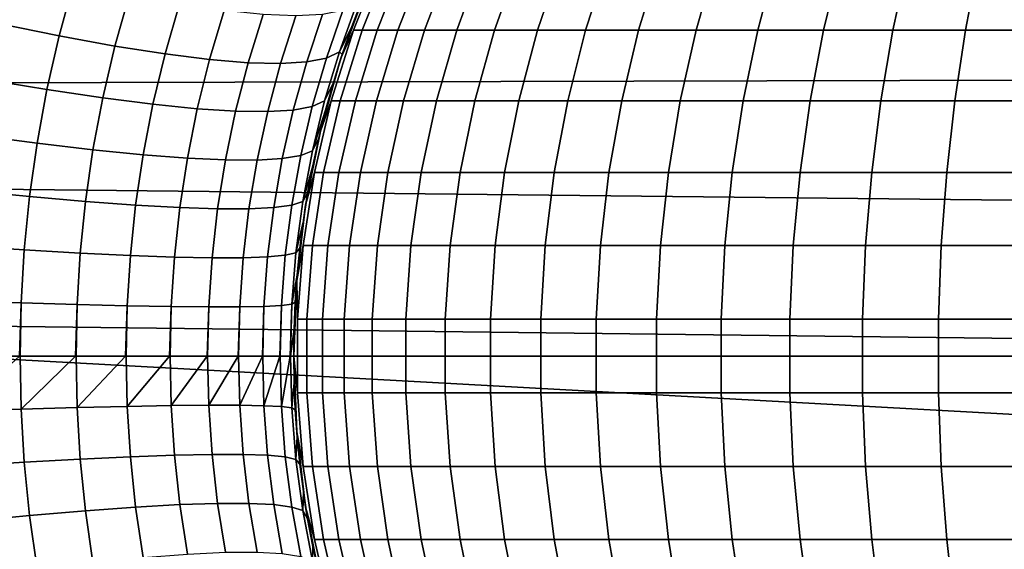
# Model space of a CAD drawing. Header units: metres. Extents: x -28 to 70, y -212 to 27.
# Tile 189 of 220: x 59.74 to 63.32, y -0.7 to 1.22. Entities that reach past the tile are written whole.
import ezdxf

# ---------------------------------------------------------------- set-up
doc = ezdxf.new("R2010")
doc.units = ezdxf.units.M
doc.layers.add('solid_10_261_012_XXX', color=7, linetype='CONTINUOUS')

msp = doc.modelspace()

# ---------------------------------------------------------------- linework, layer by layer
at = {"layer": 'solid_10_261_012_XXX'}
for points in [[(30.56473, 0.919839, 94.021164), (30.517344, 1.393523, 94.048607), (68.738998, 1.522894, 94.058067), (68.738998, 1.015809, 94.02581)], [(60.910301, 1.08156, 195.5), (60.955517, 1.183059, 195.800217), (61.0555, 1.43174, 195.793213), (61.005421, 1.339392, 195.5)], [(61.0555, 1.43174, 195.793213), (60.955517, 1.183059, 195.800217), (60.987892, 1.183059, 196.105331), (61.087116, 1.43174, 196.091202)], [(61.087116, 1.43174, 196.091202), (60.987892, 1.183059, 196.105331), (61.041973, 1.183059, 196.407364), (61.139935, 1.43174, 196.386185)], [(61.139935, 1.43174, 196.386185), (61.041973, 1.183059, 196.407364), (61.117481, 1.183059, 196.704758), (61.213684, 1.43174, 196.676636)], [(61.213684, 1.43174, 196.676636), (61.117481, 1.183059, 196.704758), (61.214035, 1.183059, 196.996002), (61.307983, 1.43174, 196.961075)], [(61.307983, 1.43174, 196.961075), (61.214035, 1.183059, 196.996002), (61.331142, 1.183059, 197.279602), (61.422356, 1.43174, 197.238068)], [(61.422356, 1.43174, 197.238068), (61.331142, 1.183059, 197.279602), (61.468201, 1.183059, 197.554123), (61.556217, 1.43174, 197.50618)], [(61.556217, 1.43174, 197.50618), (61.468201, 1.183059, 197.554123), (61.624512, 1.183059, 197.818146), (61.708878, 1.43174, 197.764038)], [(61.708878, 1.43174, 197.764038), (61.624512, 1.183059, 197.818146), (61.799282, 1.183059, 198.070343), (61.879566, 1.43174, 198.010345)], [(61.879566, 1.43174, 198.010345), (61.799282, 1.183059, 198.070343), (61.991611, 1.183059, 198.309418), (62.06741, 1.43174, 198.243835)], [(62.06741, 1.43174, 198.243835), (61.991611, 1.183059, 198.309418), (62.200523, 1.183059, 198.534134), (62.271446, 1.43174, 198.463318)], [(62.271446, 1.43174, 198.463318), (62.200523, 1.183059, 198.534134), (62.42495, 1.183059, 198.743378), (62.490635, 1.43174, 198.667664)], [(62.490635, 1.43174, 198.667664), (62.42495, 1.183059, 198.743378), (62.663746, 1.183059, 198.93605), (62.723854, 1.43174, 198.85585)], [(62.723854, 1.43174, 198.85585), (62.663746, 1.183059, 198.93605), (62.915688, 1.183059, 199.111176), (62.969917, 1.43174, 199.026886)], [(62.969917, 1.43174, 199.026886), (62.915688, 1.183059, 199.111176), (63.179497, 1.183059, 199.267868), (63.227566, 1.43174, 199.179916)], [(63.227566, 1.43174, 199.179916), (63.179497, 1.183059, 199.267868), (63.453819, 1.183059, 199.405319), (63.495487, 1.43174, 199.314163)], [(59.886093, 1.162882, 135.870804), (59.939884, 1.358489, 135.82373), (59.719929, 1.411991, 135.547302), (59.664822, 1.208057, 135.593948)], [(60.088535, 1.125852, 136.162857), (60.14156, 1.314339, 136.115326), (59.939884, 1.358489, 135.82373), (59.886093, 1.162882, 135.870804)], [(60.883041, 0.993749, 138.883224), (60.910301, 1.08156, 195.5), (61.005421, 1.339392, 195.5), (60.914722, 1.095068, 138.85817)], [(60.949886, 1.196548, 138.830566), (60.914722, 1.095068, 138.85817), (61.005421, 1.339392, 195.5)], [(60.988655, 1.298176, 138.800415), (60.949886, 1.196548, 138.830566), (61.005421, 1.339392, 195.5)], [(60.271114, 1.097157, 136.468628), (60.323929, 1.279769, 136.420593), (60.14156, 1.314339, 136.115326), (60.088535, 1.125852, 136.162857)], [(60.968018, 1.279863, 138.448517), (60.90498, 1.105168, 138.499756), (60.949886, 1.196548, 138.830566), (60.988655, 1.298176, 138.800415)], [(60.432903, 1.076943, 136.78653), (60.486061, 1.254953, 136.738007), (60.323929, 1.279769, 136.420593), (60.271114, 1.097157, 136.468628)], [(60.573074, 1.065314, 137.11496), (60.627129, 1.240019, 137.065918), (60.486061, 1.254953, 136.738007), (60.432903, 1.076943, 136.78653)], [(60.857288, 1.082307, 138.146408), (60.91729, 1.255016, 138.095734), (60.843292, 1.240051, 137.746521), (60.785809, 1.068003, 137.796646)], [(60.90498, 1.105168, 138.499756), (60.968018, 1.279863, 138.448517), (60.91729, 1.255016, 138.095734), (60.857288, 1.082307, 138.146408)], [(60.69091, 1.062329, 137.45224), (60.746407, 1.235043, 137.402664), (60.627129, 1.240019, 137.065918), (60.573074, 1.065314, 137.11496)], [(60.785809, 1.068003, 137.796646), (60.843292, 1.240051, 137.746521), (60.746407, 1.235043, 137.402664), (60.69091, 1.062329, 137.45224)], [(59.841602, 0.967739, 135.911514), (59.886093, 1.162882, 135.870804), (59.664822, 1.208057, 135.593948), (59.619358, 1.004871, 135.634232)], [(60.835705, 0.817059, 195.5), (60.874817, 0.927435, 195.805862), (60.955517, 1.183059, 195.800217), (60.910301, 1.08156, 195.5)], [(60.955517, 1.183059, 195.800217), (60.874817, 0.927435, 195.805862), (60.907803, 0.927435, 196.11673), (60.987892, 1.183059, 196.105331)], [(60.90498, 1.105168, 138.499756), (60.914722, 1.095068, 138.85817), (60.949886, 1.196548, 138.830566)], [(60.987892, 1.183059, 196.105331), (60.907803, 0.927435, 196.11673), (60.962902, 0.927435, 196.424454), (61.041973, 1.183059, 196.407364)], [(61.041973, 1.183059, 196.407364), (60.962902, 0.927435, 196.424454), (61.039833, 0.927435, 196.727448), (61.117481, 1.183059, 196.704758)], [(61.117481, 1.183059, 196.704758), (61.039833, 0.927435, 196.727448), (61.138206, 0.927435, 197.024185), (61.214035, 1.183059, 196.996002)], [(61.214035, 1.183059, 196.996002), (61.138206, 0.927435, 197.024185), (61.257519, 0.927435, 197.313126), (61.331142, 1.183059, 197.279602)], [(61.331142, 1.183059, 197.279602), (61.257519, 0.927435, 197.313126), (61.39716, 0.927435, 197.592819), (61.468201, 1.183059, 197.554123)], [(61.468201, 1.183059, 197.554123), (61.39716, 0.927435, 197.592819), (61.556416, 0.927435, 197.861832), (61.624512, 1.183059, 197.818146)], [(61.624512, 1.183059, 197.818146), (61.556416, 0.927435, 197.861832), (61.734478, 0.927435, 198.118774), (61.799282, 1.183059, 198.070343)], [(61.799282, 1.183059, 198.070343), (61.734478, 0.927435, 198.118774), (61.930431, 0.927435, 198.36235), (61.991611, 1.183059, 198.309418)], [(61.991611, 1.183059, 198.309418), (61.930431, 0.927435, 198.36235), (62.14328, 0.927435, 198.591309), (62.200523, 1.183059, 198.534134)], [(62.200523, 1.183059, 198.534134), (62.14328, 0.927435, 198.591309), (62.371933, 0.927435, 198.804474), (62.42495, 1.183059, 198.743378)], [(62.42495, 1.183059, 198.743378), (62.371933, 0.927435, 198.804474), (62.615227, 0.927435, 199.000778), (62.663746, 1.183059, 198.93605)], [(62.663746, 1.183059, 198.93605), (62.615227, 0.927435, 199.000778), (62.871918, 0.927435, 199.179199), (62.915688, 1.183059, 199.111176)], [(62.915688, 1.183059, 199.111176), (62.871918, 0.927435, 199.179199), (63.140694, 0.927435, 199.338852), (63.179497, 1.183059, 199.267868)], [(63.179497, 1.183059, 199.267868), (63.140694, 0.927435, 199.338852), (63.420185, 0.927435, 199.478882), (63.453819, 1.183059, 199.405319)], [(60.04454, 0.93749, 136.203995), (60.088535, 1.125852, 136.162857), (59.886093, 1.162882, 135.870804), (59.841602, 0.967739, 135.911514)], [(60.227135, 0.914277, 136.510223), (60.271114, 1.097157, 136.468628), (60.088535, 1.125852, 136.162857), (60.04454, 0.93749, 136.203995)], [(60.388454, 0.898219, 136.828598), (60.432903, 1.076943, 136.78653), (60.271114, 1.097157, 136.468628), (60.227135, 0.914277, 136.510223)], [(60.527676, 0.889398, 137.157532), (60.573074, 1.065314, 137.11496), (60.432903, 1.076943, 136.78653), (60.388454, 0.898219, 136.828598)], [(60.806225, 0.906624, 138.190506), (60.857288, 1.082307, 138.146408), (60.785809, 1.068003, 137.796646), (60.737099, 0.893611, 137.840225)], [(60.851124, 0.92683, 138.544388), (60.90498, 1.105168, 138.499756), (60.857288, 1.082307, 138.146408), (60.806225, 0.906624, 138.190506)], [(60.829762, 0.791889, 138.925903), (60.835705, 0.817059, 195.5), (60.910301, 1.08156, 195.5), (60.854748, 0.892664, 138.905777)], [(60.90498, 1.105168, 138.499756), (60.851124, 0.92683, 138.544388), (60.883041, 0.993749, 138.883224), (60.914722, 1.095068, 138.85817)], [(60.883041, 0.993749, 138.883224), (60.854748, 0.892664, 138.905777), (60.910301, 1.08156, 195.5)], [(60.644089, 0.88786, 137.4953), (60.69091, 1.062329, 137.45224), (60.573074, 1.065314, 137.11496), (60.527676, 0.889398, 137.157532)], [(60.737099, 0.893611, 137.840225), (60.785809, 1.068003, 137.796646), (60.69091, 1.062329, 137.45224), (60.644089, 0.88786, 137.4953)], [(30.56473, 0.919839, 94.021164), (68.738998, 1.015809, 94.02581), (68.738998, 0.508068, 94.006454)], [(59.805946, 0.773184, 135.945419), (59.841602, 0.967739, 135.911514), (59.619358, 1.004871, 135.634232), (59.583004, 0.802535, 135.66777)], [(60.009182, 0.749403, 136.238297), (60.04454, 0.93749, 136.203995), (59.841602, 0.967739, 135.911514), (59.805946, 0.773184, 135.945419)], [(60.806683, 0.745362, 138.581802), (60.854748, 0.892664, 138.905777), (60.883041, 0.993749, 138.883224), (60.851124, 0.92683, 138.544388)], [(60.191669, 0.731312, 136.544922), (60.227135, 0.914277, 136.510223), (60.04454, 0.93749, 136.203995), (60.009182, 0.749403, 136.238297)], [(30.56473, 0.919839, 94.021164), (68.738998, 0.508068, 94.006454), (68.738998, 0, 94), (30.592072, 0.455966, 94.005196)], [(60.352478, 0.719004, 136.863739), (60.388454, 0.898219, 136.828598), (60.227135, 0.914277, 136.510223), (60.191669, 0.731312, 136.544922)], [(60.490784, 0.712542, 137.1931), (60.527676, 0.889398, 137.157532), (60.388454, 0.898219, 136.828598), (60.352478, 0.719004, 136.863739)], [(60.76424, 0.728411, 138.227448), (60.806225, 0.906624, 138.190506), (60.737099, 0.893611, 137.840225), (60.697193, 0.717257, 137.876694)], [(60.806683, 0.745362, 138.581802), (60.851124, 0.92683, 138.544388), (60.806225, 0.906624, 138.190506), (60.76424, 0.728411, 138.227448)], [(60.782089, 0.547521, 195.5), (60.813877, 0.666369, 195.810135), (60.874817, 0.927435, 195.805862), (60.835705, 0.817059, 195.5)], [(60.874817, 0.927435, 195.805862), (60.813877, 0.666369, 195.810135), (60.847321, 0.666369, 196.125351), (60.907803, 0.927435, 196.11673)], [(60.907803, 0.927435, 196.11673), (60.847321, 0.666369, 196.125351), (60.903187, 0.666369, 196.437363), (60.962902, 0.927435, 196.424454)], [(60.962902, 0.927435, 196.424454), (60.903187, 0.666369, 196.437363), (60.981194, 0.666369, 196.744598), (61.039833, 0.927435, 196.727448)], [(61.039833, 0.927435, 196.727448), (60.981194, 0.666369, 196.744598), (61.080944, 0.666369, 197.045471), (61.138206, 0.927435, 197.024185)], [(61.138206, 0.927435, 197.024185), (61.080944, 0.666369, 197.045471), (61.20192, 0.666369, 197.338455), (61.257519, 0.927435, 197.313126)], [(61.257519, 0.927435, 197.313126), (61.20192, 0.666369, 197.338455), (61.34351, 0.666369, 197.62204), (61.39716, 0.927435, 197.592819)], [(61.39716, 0.927435, 197.592819), (61.34351, 0.666369, 197.62204), (61.504993, 0.666369, 197.894806), (61.556416, 0.927435, 197.861832)], [(61.556416, 0.927435, 197.861832), (61.504993, 0.666369, 197.894806), (61.685539, 0.666369, 198.155334), (61.734478, 0.927435, 198.118774)], [(61.734478, 0.927435, 198.118774), (61.685539, 0.666369, 198.155334), (61.884232, 0.666369, 198.402313), (61.930431, 0.927435, 198.36235)], [(61.930431, 0.927435, 198.36235), (61.884232, 0.666369, 198.402313), (62.100052, 0.666369, 198.634476), (62.14328, 0.927435, 198.591309)], [(62.14328, 0.927435, 198.591309), (62.100052, 0.666369, 198.634476), (62.331898, 0.666369, 198.850616), (62.371933, 0.927435, 198.804474)], [(62.371933, 0.927435, 198.804474), (62.331898, 0.666369, 198.850616), (62.57859, 0.666369, 199.049667), (62.615227, 0.927435, 199.000778)], [(62.615227, 0.927435, 199.000778), (62.57859, 0.666369, 199.049667), (62.838863, 0.666369, 199.230591), (62.871918, 0.927435, 199.179199)], [(62.871918, 0.927435, 199.179199), (62.838863, 0.666369, 199.230591), (63.111393, 0.666369, 199.392456), (63.140694, 0.927435, 199.338852)], [(63.140694, 0.927435, 199.338852), (63.111393, 0.666369, 199.392456), (63.394787, 0.666369, 199.534454), (63.420185, 0.927435, 199.478882)], [(60.605885, 0.711958, 137.531326), (60.644089, 0.88786, 137.4953), (60.527676, 0.889398, 137.157532), (60.490784, 0.712542, 137.1931)], [(60.697193, 0.717257, 137.876694), (60.737099, 0.893611, 137.840225), (60.644089, 0.88786, 137.4953), (60.605885, 0.711958, 137.531326)], [(60.806683, 0.745362, 138.581802), (60.829762, 0.791889, 138.925903), (60.854748, 0.892664, 138.905777)], [(59.778675, 0.579225, 135.972153), (59.805946, 0.773184, 135.945419), (59.583004, 0.802535, 135.66777), (59.555252, 0.601021, 135.694214)], [(60.771862, 0.561333, 138.611511), (60.80798, 0.691442, 138.943542), (60.829762, 0.791889, 138.925903), (60.806683, 0.745362, 138.581802)], [(60.773712, 0.491705, 138.971451), (60.782089, 0.547521, 195.5), (60.835705, 0.817059, 195.5), (60.789322, 0.591366, 138.958725)], [(60.80798, 0.691442, 138.943542), (60.789322, 0.591366, 138.958725), (60.835705, 0.817059, 195.5)], [(60.829762, 0.791889, 138.925903), (60.80798, 0.691442, 138.943542), (60.835705, 0.817059, 195.5)], [(59.982071, 0.561644, 136.265366), (60.009182, 0.749403, 136.238297), (59.805946, 0.773184, 135.945419), (59.778675, 0.579225, 135.972153)], [(60.164398, 0.548367, 136.572342), (60.191669, 0.731312, 136.544922), (60.009182, 0.749403, 136.238297), (59.982071, 0.561644, 136.265366)], [(60.324726, 0.539463, 136.89151), (60.352478, 0.719004, 136.863739), (60.191669, 0.731312, 136.544922), (60.164398, 0.548367, 136.572342)], [(60.462234, 0.534977, 137.221237), (60.490784, 0.712542, 137.1931), (60.352478, 0.719004, 136.863739), (60.324726, 0.539463, 136.89151)], [(60.666107, 0.539329, 137.905609), (60.697193, 0.717257, 137.876694), (60.605885, 0.711958, 137.531326), (60.576221, 0.534933, 137.559845)], [(60.73143, 0.548144, 138.25676), (60.76424, 0.728411, 138.227448), (60.697193, 0.717257, 137.876694), (60.666107, 0.539329, 137.905609)], [(60.771862, 0.561333, 138.611511), (60.806683, 0.745362, 138.581802), (60.76424, 0.728411, 138.227448), (60.73143, 0.548144, 138.25676)], [(60.576221, 0.534933, 137.559845), (60.605885, 0.711958, 137.531326), (60.490784, 0.712542, 137.1931), (60.462234, 0.534977, 137.221237)], [(60.771862, 0.561333, 138.611511), (60.789322, 0.591366, 138.958725), (60.80798, 0.691442, 138.943542)], [(60.74979, 0.274607, 195.5), (60.773048, 0.401392, 195.813004), (60.813877, 0.666369, 195.810135), (60.782089, 0.547521, 195.5)], [(60.813877, 0.666369, 195.810135), (60.773048, 0.401392, 195.813004), (60.806801, 0.401392, 196.131119), (60.847321, 0.666369, 196.125351)], [(60.847321, 0.666369, 196.125351), (60.806801, 0.401392, 196.131119), (60.863186, 0.401392, 196.446014), (60.903187, 0.666369, 196.437363)], [(60.903187, 0.666369, 196.437363), (60.863186, 0.401392, 196.446014), (60.94191, 0.401392, 196.756073), (60.981194, 0.666369, 196.744598)], [(60.981194, 0.666369, 196.744598), (60.94191, 0.401392, 196.756073), (61.04258, 0.401392, 197.059723), (61.080944, 0.666369, 197.045471)], [(61.080944, 0.666369, 197.045471), (61.04258, 0.401392, 197.059723), (61.164673, 0.401392, 197.355408), (61.20192, 0.666369, 197.338455)], [(61.20192, 0.666369, 197.338455), (61.164673, 0.401392, 197.355408), (61.307571, 0.401392, 197.641632), (61.34351, 0.666369, 197.62204)], [(61.34351, 0.666369, 197.62204), (61.307571, 0.401392, 197.641632), (61.470539, 0.401392, 197.916901), (61.504993, 0.666369, 197.894806)], [(61.504993, 0.666369, 197.894806), (61.470539, 0.401392, 197.916901), (61.652752, 0.401392, 198.17984), (61.685539, 0.666369, 198.155334)], [(61.685539, 0.666369, 198.155334), (61.652752, 0.401392, 198.17984), (61.853279, 0.401392, 198.429092), (61.884232, 0.666369, 198.402313)], [(61.884232, 0.666369, 198.402313), (61.853279, 0.401392, 198.429092), (62.071091, 0.401392, 198.663391), (62.100052, 0.666369, 198.634476)], [(62.100052, 0.666369, 198.634476), (62.071091, 0.401392, 198.663391), (62.305077, 0.401392, 198.881531), (62.331898, 0.666369, 198.850616)], [(62.331898, 0.666369, 198.850616), (62.305077, 0.401392, 198.881531), (62.554043, 0.401392, 199.082413), (62.57859, 0.666369, 199.049667)], [(62.57859, 0.666369, 199.049667), (62.554043, 0.401392, 199.082413), (62.816719, 0.401392, 199.264999), (62.838863, 0.666369, 199.230591)], [(62.838863, 0.666369, 199.230591), (62.816719, 0.401392, 199.264999), (63.091763, 0.401392, 199.428375), (63.111393, 0.666369, 199.392456)], [(63.111393, 0.666369, 199.392456), (63.091763, 0.401392, 199.428375), (63.377773, 0.401392, 199.571671), (63.394787, 0.666369, 199.534454)], [(59.759483, 0.385777, 135.991486), (59.778675, 0.579225, 135.972153), (59.555252, 0.601021, 135.694214), (59.535755, 0.4002, 135.713303)], [(59.962952, 0.374183, 136.284943), (59.982071, 0.561644, 136.265366), (59.778675, 0.579225, 135.972153), (59.759483, 0.385777, 135.991486)], [(60.746864, 0.37531, 138.633041), (60.773712, 0.491705, 138.971451), (60.789322, 0.591366, 138.958725), (60.771862, 0.561333, 138.611511)], [(60.145119, 0.365476, 136.592178), (60.164398, 0.548367, 136.572342), (59.982071, 0.561644, 136.265366), (59.962952, 0.374183, 136.284943)], [(60.305054, 0.359701, 136.911606), (60.324726, 0.539463, 136.89151), (60.164398, 0.548367, 136.572342), (60.145119, 0.365476, 136.592178)], [(60.441944, 0.356888, 137.241608), (60.462234, 0.534977, 137.221237), (60.324726, 0.539463, 136.89151), (60.305054, 0.359701, 136.911606)], [(60.643898, 0.360188, 137.926559), (60.666107, 0.539329, 137.905609), (60.576221, 0.534933, 137.559845), (60.55508, 0.357051, 137.580505)], [(60.707932, 0.366285, 138.278), (60.73143, 0.548144, 138.25676), (60.666107, 0.539329, 137.905609), (60.643898, 0.360188, 137.926559)], [(60.746864, 0.37531, 138.633041), (60.771862, 0.561333, 138.611511), (60.73143, 0.548144, 138.25676), (60.707932, 0.366285, 138.278)], [(60.744453, 0.195314, 138.995468), (60.74979, 0.274607, 195.5), (60.782089, 0.547521, 195.5), (60.751339, 0.293651, 138.989777)], [(60.761074, 0.392454, 138.981781), (60.751339, 0.293651, 138.989777), (60.782089, 0.547521, 195.5)], [(60.773712, 0.491705, 138.971451), (60.761074, 0.392454, 138.981781), (60.782089, 0.547521, 195.5)], [(60.55508, 0.357051, 137.580505), (60.576221, 0.534933, 137.559845), (60.462234, 0.534977, 137.221237), (60.441944, 0.356888, 137.241608)], [(60.746864, 0.37531, 138.633041), (60.761074, 0.392454, 138.981781), (60.773712, 0.491705, 138.971451)], [(30.592072, 0.455966, 94.005196), (68.738998, 0, 94), (59.5, 0, 94)], [(59.7481, 0.192734, 136.003174), (59.759483, 0.385777, 135.991486), (59.535755, 0.4002, 135.713303), (59.5242, 0.199911, 135.724854)], [(60.74979, 0.274607, 195.5), (60.752575, 0.13406, 195.814438), (60.773048, 0.401392, 195.813004)], [(60.773048, 0.401392, 195.813004), (60.752575, 0.13406, 195.814438), (60.78648, 0.13406, 196.134018), (60.806801, 0.401392, 196.131119)], [(60.806801, 0.401392, 196.131119), (60.78648, 0.13406, 196.134018), (60.843124, 0.13406, 196.450348), (60.863186, 0.401392, 196.446014)], [(60.863186, 0.401392, 196.446014), (60.843124, 0.13406, 196.450348), (60.922211, 0.13406, 196.761841), (60.94191, 0.401392, 196.756073)], [(60.94191, 0.401392, 196.756073), (60.922211, 0.13406, 196.761841), (61.023338, 0.13406, 197.066879), (61.04258, 0.401392, 197.059723)], [(61.04258, 0.401392, 197.059723), (61.023338, 0.13406, 197.066879), (61.145992, 0.13406, 197.363922), (61.164673, 0.401392, 197.355408)], [(61.164673, 0.401392, 197.355408), (61.145992, 0.13406, 197.363922), (61.289547, 0.13406, 197.651443), (61.307571, 0.401392, 197.641632)], [(61.307571, 0.401392, 197.641632), (61.289547, 0.13406, 197.651443), (61.453266, 0.13406, 197.927979), (61.470539, 0.401392, 197.916901)], [(61.470539, 0.401392, 197.916901), (61.453266, 0.13406, 197.927979), (61.636314, 0.13406, 198.192123), (61.652752, 0.401392, 198.17984)], [(61.652752, 0.401392, 198.17984), (61.636314, 0.13406, 198.192123), (61.837757, 0.13406, 198.44252), (61.853279, 0.401392, 198.429092)], [(61.853279, 0.401392, 198.429092), (61.837757, 0.13406, 198.44252), (62.056564, 0.13406, 198.677887), (62.071091, 0.401392, 198.663391)], [(62.071091, 0.401392, 198.663391), (62.056564, 0.13406, 198.677887), (62.291626, 0.13406, 198.897034), (62.305077, 0.401392, 198.881531)], [(62.305077, 0.401392, 198.881531), (62.291626, 0.13406, 198.897034), (62.541733, 0.13406, 199.098846), (62.554043, 0.401392, 199.082413)], [(62.554043, 0.401392, 199.082413), (62.541733, 0.13406, 199.098846), (62.805614, 0.13406, 199.282257), (62.816719, 0.401392, 199.264999)], [(62.816719, 0.401392, 199.264999), (62.805614, 0.13406, 199.282257), (63.081921, 0.13406, 199.446381), (63.091763, 0.401392, 199.428375)], [(63.091763, 0.401392, 199.428375), (63.081921, 0.13406, 199.446381), (63.36924, 0.13406, 199.590347), (63.377773, 0.401392, 199.571671)], [(59.951595, 0.186976, 136.296783), (59.962952, 0.374183, 136.284943), (59.759483, 0.385777, 135.991486), (59.7481, 0.192734, 136.003174)], [(60.133648, 0.182668, 136.604172), (60.145119, 0.365476, 136.592178), (59.962952, 0.374183, 136.284943), (59.951595, 0.186976, 136.296783)], [(60.293327, 0.17983, 136.923767), (60.305054, 0.359701, 136.911606), (60.145119, 0.365476, 136.592178), (60.133648, 0.182668, 136.604172)], [(60.429821, 0.178477, 137.253937), (60.441944, 0.356888, 137.241608), (60.305054, 0.359701, 136.911606), (60.293327, 0.17983, 136.923767)], [(60.630577, 0.180248, 137.939224), (60.643898, 0.360188, 137.926559), (60.55508, 0.357051, 137.580505), (60.542427, 0.178617, 137.593002)], [(60.693813, 0.183363, 138.290848), (60.707932, 0.366285, 138.278), (60.643898, 0.360188, 137.926559), (60.630577, 0.180248, 137.939224)], [(60.731819, 0.187945, 138.646072), (60.746864, 0.37531, 138.633041), (60.707932, 0.366285, 138.278), (60.693813, 0.183363, 138.290848)], [(60.731819, 0.187945, 138.646072), (60.751339, 0.293651, 138.989777), (60.761074, 0.392454, 138.981781), (60.746864, 0.37531, 138.633041)], [(60.542427, 0.178617, 137.593002), (60.55508, 0.357051, 137.580505), (60.441944, 0.356888, 137.241608), (60.429821, 0.178477, 137.253937)], [(60.731819, 0.187945, 138.646072), (60.744453, 0.195314, 138.995468), (60.751339, 0.293651, 138.989777)], [(60.74979, 0.274607, 195.5), (60.738998, 0, 195.5), (60.752575, -0.13406, 195.814438), (60.752575, 0.13406, 195.814438)], [(60.740356, -0.097403, 138.998871), (60.738998, 0, 195.5), (60.74979, 0.274607, 195.5), (60.738998, 0, 139)], [(60.740356, 0.097409, 138.998871), (60.738998, 0, 139), (60.74979, 0.274607, 195.5)], [(60.744453, 0.195314, 138.995468), (60.740356, 0.097409, 138.998871), (60.74979, 0.274607, 195.5)], [(59.5242, 0.199911, 135.724854), (59.52034, -0.000001, 135.728683), (59.741718, 0, 136.003616), (59.7481, 0.192734, 136.003174)], [(59.7481, 0.192734, 136.003174), (59.741718, 0, 136.003616), (59.744293, 0, 136.007065)], [(59.7481, 0.192734, 136.003174), (59.744293, 0, 136.007065), (59.945278, 0, 136.296799), (59.951595, 0.186976, 136.296783)], [(59.951595, 0.186976, 136.296783), (59.945278, 0, 136.296799), (59.947796, 0, 136.30072)], [(59.951595, 0.186976, 136.296783), (59.947796, 0, 136.30072), (60.127407, 0, 136.60376), (60.133648, 0.182668, 136.604172)], [(60.133648, 0.182668, 136.604172), (60.127407, 0, 136.60376), (60.12981, 0, 136.60817)], [(60.133648, 0.182668, 136.604172), (60.12981, 0, 136.60817), (60.28717, 0, 136.922928), (60.293327, 0.17983, 136.923767)], [(60.293327, 0.17983, 136.923767), (60.28717, 0, 136.922928), (60.289402, 0, 136.927826)], [(60.293327, 0.17983, 136.923767), (60.289402, 0, 136.927826), (60.423759, 0, 137.252686), (60.429821, 0.178477, 137.253937)], [(60.542427, 0.178617, 137.593002), (60.538189, 0, 137.597198), (60.624744, 0, 137.93718), (60.630577, 0.180248, 137.939224)], [(60.630577, 0.180248, 137.939224), (60.624744, 0, 137.93718), (60.626114, 0, 137.943481)], [(60.630577, 0.180248, 137.939224), (60.626114, 0, 137.943481), (60.688118, 0, 138.288422), (60.693813, 0.183363, 138.290848)], [(60.693813, 0.183363, 138.290848), (60.688118, 0, 138.288422), (60.689083, 0, 138.295166)], [(60.693813, 0.183363, 138.290848), (60.689083, 0, 138.295166), (60.726269, 0, 138.643311), (60.731819, 0.187945, 138.646072)], [(60.731819, 0.187945, 138.646072), (60.726269, 0, 138.643311), (60.726776, 0, 138.650467)], [(60.726776, 0, 138.650467), (60.740356, 0.097409, 138.998871), (60.744453, 0.195314, 138.995468), (60.731819, 0.187945, 138.646072)], [(60.429821, 0.178477, 137.253937), (60.423759, 0, 137.252686), (60.425762, 0, 137.258057)], [(60.429821, 0.178477, 137.253937), (60.425762, 0, 137.258057), (60.536476, 0, 137.591339), (60.542427, 0.178617, 137.593002)], [(60.542427, 0.178617, 137.593002), (60.536476, 0, 137.591339), (60.538189, 0, 137.597198)], [(60.752575, 0.13406, 195.814438), (60.752575, -0.13406, 195.814438), (60.78648, -0.13406, 196.134018), (60.78648, 0.13406, 196.134018)], [(60.78648, 0.13406, 196.134018), (60.78648, -0.13406, 196.134018), (60.843124, -0.13406, 196.450348), (60.843124, 0.13406, 196.450348)], [(60.843124, 0.13406, 196.450348), (60.843124, -0.13406, 196.450348), (60.922211, -0.13406, 196.761841), (60.922211, 0.13406, 196.761841)], [(60.922211, 0.13406, 196.761841), (60.922211, -0.13406, 196.761841), (61.023338, -0.13406, 197.066879), (61.023338, 0.13406, 197.066879)], [(61.023338, 0.13406, 197.066879), (61.023338, -0.13406, 197.066879), (61.145992, -0.13406, 197.363922), (61.145992, 0.13406, 197.363922)], [(61.145992, 0.13406, 197.363922), (61.145992, -0.13406, 197.363922), (61.289547, -0.13406, 197.651443), (61.289547, 0.13406, 197.651443)], [(61.289547, 0.13406, 197.651443), (61.289547, -0.13406, 197.651443), (61.453266, -0.13406, 197.927979), (61.453266, 0.13406, 197.927979)], [(61.453266, 0.13406, 197.927979), (61.453266, -0.13406, 197.927979), (61.636314, -0.13406, 198.192123), (61.636314, 0.13406, 198.192123)], [(61.636314, 0.13406, 198.192123), (61.636314, -0.13406, 198.192123), (61.837757, -0.13406, 198.44252), (61.837757, 0.13406, 198.44252)], [(61.837757, 0.13406, 198.44252), (61.837757, -0.13406, 198.44252), (62.056564, -0.13406, 198.677887), (62.056564, 0.13406, 198.677887)], [(62.056564, 0.13406, 198.677887), (62.056564, -0.13406, 198.677887), (62.291626, -0.13406, 198.897034), (62.291626, 0.13406, 198.897034)], [(62.291626, 0.13406, 198.897034), (62.291626, -0.13406, 198.897034), (62.541733, -0.13406, 199.098846), (62.541733, 0.13406, 199.098846)], [(62.541733, 0.13406, 199.098846), (62.541733, -0.13406, 199.098846), (62.805614, -0.13406, 199.282257), (62.805614, 0.13406, 199.282257)], [(62.805614, 0.13406, 199.282257), (62.805614, -0.13406, 199.282257), (63.081921, -0.13406, 199.446381), (63.081921, 0.13406, 199.446381)], [(63.081921, 0.13406, 199.446381), (63.081921, -0.13406, 199.446381), (63.36924, -0.13406, 199.590347), (63.36924, 0.13406, 199.590347)], [(60.726776, 0, 138.650467), (60.738998, 0, 139), (60.740356, 0.097409, 138.998871)], [(59.5, 0, 94), (68.738998, -0.508068, 94.006454), (68.738998, -1.015809, 94.02581), (59.5, -1.012986, 94.025673)], [(59.5, 0, 94), (68.738998, 0, 94), (68.738998, -0.508068, 94.006454)], [(60.726776, 0, 138.650467), (60.731819, -0.187941, 138.646072), (60.740356, -0.097403, 138.998871), (60.738998, 0, 139)], [(60.738998, 0, 195.5), (60.74979, -0.274607, 195.5), (60.773048, -0.401392, 195.813004), (60.752575, -0.13406, 195.814438)], [(60.740356, -0.097403, 138.998871), (60.744453, -0.195307, 138.995468), (60.74979, -0.274607, 195.5), (60.738998, 0, 195.5)], [(59.748096, -0.192731, 136.003174), (59.744293, 0, 136.007065), (59.741718, 0, 136.003616), (59.5242, -0.199907, 135.724854)], [(59.945278, 0, 136.296799), (59.744293, 0, 136.007065), (59.748096, -0.192731, 136.003174)], [(59.951591, -0.186973, 136.296783), (59.947796, 0, 136.30072), (59.945278, 0, 136.296799), (59.748096, -0.192731, 136.003174)], [(60.127407, 0, 136.60376), (59.947796, 0, 136.30072), (59.951591, -0.186973, 136.296783)], [(60.133644, -0.182664, 136.604172), (60.12981, 0, 136.60817), (60.127407, 0, 136.60376), (59.951591, -0.186973, 136.296783)], [(60.28717, 0, 136.922928), (60.12981, 0, 136.60817), (60.133644, -0.182664, 136.604172)], [(60.293324, -0.179827, 136.923767), (60.289402, 0, 136.927826), (60.28717, 0, 136.922928), (60.133644, -0.182664, 136.604172)], [(60.423759, 0, 137.252686), (60.289402, 0, 136.927826), (60.293324, -0.179827, 136.923767)], [(60.429817, -0.178474, 137.253937), (60.425762, 0, 137.258057), (60.423759, 0, 137.252686), (60.293324, -0.179827, 136.923767)], [(60.536476, 0, 137.591339), (60.425762, 0, 137.258057), (60.429817, -0.178474, 137.253937)], [(60.542427, -0.178614, 137.593002), (60.538189, 0, 137.597198), (60.536476, 0, 137.591339), (60.429817, -0.178474, 137.253937)], [(60.624744, 0, 137.93718), (60.538189, 0, 137.597198), (60.542427, -0.178614, 137.593002)], [(60.630573, -0.180245, 137.939224), (60.626114, 0, 137.943481), (60.624744, 0, 137.93718), (60.542427, -0.178614, 137.593002)], [(60.688118, 0, 138.288422), (60.626114, 0, 137.943481), (60.630573, -0.180245, 137.939224)], [(60.693813, -0.183359, 138.290848), (60.689083, 0, 138.295166), (60.688118, 0, 138.288422), (60.630573, -0.180245, 137.939224)], [(60.726269, 0, 138.643311), (60.689083, 0, 138.295166), (60.693813, -0.183359, 138.290848)], [(60.731819, -0.187941, 138.646072), (60.726776, 0, 138.650467), (60.726269, 0, 138.643311), (60.693813, -0.183359, 138.290848)], [(60.731819, -0.187941, 138.646072), (60.744453, -0.195307, 138.995468), (60.740356, -0.097403, 138.998871)], [(60.752575, -0.13406, 195.814438), (60.773048, -0.401392, 195.813004), (60.806801, -0.401392, 196.131119), (60.78648, -0.13406, 196.134018)], [(60.78648, -0.13406, 196.134018), (60.806801, -0.401392, 196.131119), (60.863186, -0.401392, 196.446014), (60.843124, -0.13406, 196.450348)], [(60.843124, -0.13406, 196.450348), (60.863186, -0.401392, 196.446014), (60.94191, -0.401392, 196.756073), (60.922211, -0.13406, 196.761841)], [(60.922211, -0.13406, 196.761841), (60.94191, -0.401392, 196.756073), (61.04258, -0.401392, 197.059723), (61.023338, -0.13406, 197.066879)], [(61.023338, -0.13406, 197.066879), (61.04258, -0.401392, 197.059723), (61.164673, -0.401392, 197.355408), (61.145992, -0.13406, 197.363922)], [(61.145992, -0.13406, 197.363922), (61.164673, -0.401392, 197.355408), (61.307571, -0.401392, 197.641632), (61.289547, -0.13406, 197.651443)], [(61.289547, -0.13406, 197.651443), (61.307571, -0.401392, 197.641632), (61.470539, -0.401392, 197.916901), (61.453266, -0.13406, 197.927979)], [(61.453266, -0.13406, 197.927979), (61.470539, -0.401392, 197.916901), (61.652752, -0.401392, 198.17984), (61.636314, -0.13406, 198.192123)], [(61.636314, -0.13406, 198.192123), (61.652752, -0.401392, 198.17984), (61.853279, -0.401392, 198.429092), (61.837757, -0.13406, 198.44252)], [(61.837757, -0.13406, 198.44252), (61.853279, -0.401392, 198.429092), (62.071091, -0.401392, 198.663391), (62.056564, -0.13406, 198.677887)], [(62.056564, -0.13406, 198.677887), (62.071091, -0.401392, 198.663391), (62.305077, -0.401392, 198.881531), (62.291626, -0.13406, 198.897034)], [(62.291626, -0.13406, 198.897034), (62.305077, -0.401392, 198.881531), (62.554043, -0.401392, 199.082413), (62.541733, -0.13406, 199.098846)], [(62.541733, -0.13406, 199.098846), (62.554043, -0.401392, 199.082413), (62.816719, -0.401392, 199.264999), (62.805614, -0.13406, 199.282257)], [(62.805614, -0.13406, 199.282257), (62.816719, -0.401392, 199.264999), (63.091763, -0.401392, 199.428375), (63.081921, -0.13406, 199.446381)], [(63.081921, -0.13406, 199.446381), (63.091763, -0.401392, 199.428375), (63.377773, -0.401392, 199.571671), (63.36924, -0.13406, 199.590347)], [(60.44194, -0.356882, 137.241608), (60.429817, -0.178474, 137.253937), (60.293324, -0.179827, 136.923767), (60.305054, -0.359695, 136.911606)], [(60.55508, -0.357045, 137.580505), (60.542427, -0.178614, 137.593002), (60.429817, -0.178474, 137.253937), (60.44194, -0.356882, 137.241608)], [(60.643894, -0.360182, 137.926559), (60.630573, -0.180245, 137.939224), (60.542427, -0.178614, 137.593002), (60.55508, -0.357045, 137.580505)], [(59.759483, -0.385771, 135.991486), (59.748096, -0.192731, 136.003174), (59.5242, -0.199907, 135.724854), (59.535755, -0.400194, 135.713303)], [(59.962952, -0.374177, 136.284943), (59.951591, -0.186973, 136.296783), (59.748096, -0.192731, 136.003174), (59.759483, -0.385771, 135.991486)], [(60.145119, -0.36547, 136.592178), (60.133644, -0.182664, 136.604172), (59.951591, -0.186973, 136.296783), (59.962952, -0.374177, 136.284943)], [(60.305054, -0.359695, 136.911606), (60.293324, -0.179827, 136.923767), (60.133644, -0.182664, 136.604172), (60.145119, -0.36547, 136.592178)], [(60.707932, -0.366279, 138.278), (60.693813, -0.183359, 138.290848), (60.630573, -0.180245, 137.939224), (60.643894, -0.360182, 137.926559)], [(60.746861, -0.375303, 138.633041), (60.731819, -0.187941, 138.646072), (60.693813, -0.183359, 138.290848), (60.707932, -0.366279, 138.278)], [(60.731819, -0.187941, 138.646072), (60.746861, -0.375303, 138.633041), (60.751339, -0.29365, 138.989777), (60.744453, -0.195307, 138.995468)], [(60.744453, -0.195307, 138.995468), (60.751339, -0.29365, 138.989777), (60.74979, -0.274607, 195.5)], [(60.74979, -0.274607, 195.5), (60.782089, -0.547521, 195.5), (60.813877, -0.666369, 195.810135), (60.773048, -0.401392, 195.813004)], [(60.761074, -0.392463, 138.981796), (60.773712, -0.491725, 138.971451), (60.782089, -0.547521, 195.5), (60.74979, -0.274607, 195.5)], [(60.751339, -0.29365, 138.989777), (60.761074, -0.392463, 138.981796), (60.74979, -0.274607, 195.5)], [(60.746861, -0.375303, 138.633041), (60.761074, -0.392463, 138.981796), (60.751339, -0.29365, 138.989777)], [(60.462231, -0.53497, 137.221237), (60.44194, -0.356882, 137.241608), (60.305054, -0.359695, 136.911606), (60.324726, -0.539456, 136.89151)], [(60.576221, -0.534925, 137.559845), (60.55508, -0.357045, 137.580505), (60.44194, -0.356882, 137.241608), (60.462231, -0.53497, 137.221237)], [(60.666107, -0.539321, 137.905609), (60.643894, -0.360182, 137.926559), (60.55508, -0.357045, 137.580505), (60.576221, -0.534925, 137.559845)], [(59.778679, -0.579217, 135.972168), (59.759483, -0.385771, 135.991486), (59.535755, -0.400194, 135.713303), (59.555252, -0.601013, 135.694214)], [(59.982071, -0.561636, 136.265381), (59.962952, -0.374177, 136.284943), (59.759483, -0.385771, 135.991486), (59.778679, -0.579217, 135.972168)], [(60.164398, -0.54836, 136.572342), (60.145119, -0.36547, 136.592178), (59.962952, -0.374177, 136.284943), (59.982071, -0.561636, 136.265381)], [(60.324726, -0.539456, 136.89151), (60.305054, -0.359695, 136.911606), (60.145119, -0.36547, 136.592178), (60.164398, -0.54836, 136.572342)], [(60.73143, -0.548136, 138.25676), (60.707932, -0.366279, 138.278), (60.643894, -0.360182, 137.926559), (60.666107, -0.539321, 137.905609)], [(60.771858, -0.561325, 138.611511), (60.746861, -0.375303, 138.633041), (60.707932, -0.366279, 138.278), (60.73143, -0.548136, 138.25676)], [(60.746861, -0.375303, 138.633041), (60.771858, -0.561325, 138.611511), (60.773712, -0.491725, 138.971451), (60.761074, -0.392463, 138.981796)], [(60.773048, -0.401392, 195.813004), (60.813877, -0.666369, 195.810135), (60.847321, -0.666369, 196.125351), (60.806801, -0.401392, 196.131119)], [(60.806801, -0.401392, 196.131119), (60.847321, -0.666369, 196.125351), (60.903187, -0.666369, 196.437363), (60.863186, -0.401392, 196.446014)], [(60.863186, -0.401392, 196.446014), (60.903187, -0.666369, 196.437363), (60.981194, -0.666369, 196.744598), (60.94191, -0.401392, 196.756073)], [(60.94191, -0.401392, 196.756073), (60.981194, -0.666369, 196.744598), (61.080944, -0.666369, 197.045471), (61.04258, -0.401392, 197.059723)], [(61.04258, -0.401392, 197.059723), (61.080944, -0.666369, 197.045471), (61.20192, -0.666369, 197.338455), (61.164673, -0.401392, 197.355408)], [(61.164673, -0.401392, 197.355408), (61.20192, -0.666369, 197.338455), (61.34351, -0.666369, 197.62204), (61.307571, -0.401392, 197.641632)], [(61.307571, -0.401392, 197.641632), (61.34351, -0.666369, 197.62204), (61.504993, -0.666369, 197.894806), (61.470539, -0.401392, 197.916901)], [(61.470539, -0.401392, 197.916901), (61.504993, -0.666369, 197.894806), (61.685539, -0.666369, 198.155334), (61.652752, -0.401392, 198.17984)], [(61.652752, -0.401392, 198.17984), (61.685539, -0.666369, 198.155334), (61.884232, -0.666369, 198.402313), (61.853279, -0.401392, 198.429092)], [(61.853279, -0.401392, 198.429092), (61.884232, -0.666369, 198.402313), (62.100052, -0.666369, 198.634476), (62.071091, -0.401392, 198.663391)], [(62.071091, -0.401392, 198.663391), (62.100052, -0.666369, 198.634476), (62.331898, -0.666369, 198.850616), (62.305077, -0.401392, 198.881531)], [(62.305077, -0.401392, 198.881531), (62.331898, -0.666369, 198.850616), (62.57859, -0.666369, 199.049667), (62.554043, -0.401392, 199.082413)], [(62.554043, -0.401392, 199.082413), (62.57859, -0.666369, 199.049667), (62.838863, -0.666369, 199.230591), (62.816719, -0.401392, 199.264999)], [(62.816719, -0.401392, 199.264999), (62.838863, -0.666369, 199.230591), (63.111393, -0.666369, 199.392456), (63.091763, -0.401392, 199.428375)], [(63.091763, -0.401392, 199.428375), (63.111393, -0.666369, 199.392456), (63.394787, -0.666369, 199.534454), (63.377773, -0.401392, 199.571671)], [(60.771858, -0.561325, 138.611511), (60.789326, -0.591399, 138.958725), (60.773712, -0.491725, 138.971451)], [(60.773712, -0.491725, 138.971451), (60.789326, -0.591399, 138.958725), (60.782089, -0.547521, 195.5)], [(60.490784, -0.712534, 137.1931), (60.462231, -0.53497, 137.221237), (60.324726, -0.539456, 136.89151), (60.352474, -0.718996, 136.863739)], [(60.605885, -0.711951, 137.531326), (60.576221, -0.534925, 137.559845), (60.462231, -0.53497, 137.221237), (60.490784, -0.712534, 137.1931)], [(60.697189, -0.717249, 137.876694), (60.666107, -0.539321, 137.905609), (60.576221, -0.534925, 137.559845), (60.605885, -0.711951, 137.531326)], [(60.009182, -0.749394, 136.238297), (59.982071, -0.561636, 136.265381), (59.778679, -0.579217, 135.972168), (59.805946, -0.773176, 135.945419)], [(60.191666, -0.731304, 136.544922), (60.164398, -0.54836, 136.572342), (59.982071, -0.561636, 136.265381), (60.009182, -0.749394, 136.238297)], [(60.352474, -0.718996, 136.863739), (60.324726, -0.539456, 136.89151), (60.164398, -0.54836, 136.572342), (60.191666, -0.731304, 136.544922)], [(60.764236, -0.728403, 138.227463), (60.73143, -0.548136, 138.25676), (60.666107, -0.539321, 137.905609), (60.697189, -0.717249, 137.876694)], [(60.806683, -0.745354, 138.581802), (60.771858, -0.561325, 138.611511), (60.73143, -0.548136, 138.25676), (60.764236, -0.728403, 138.227463)], [(60.771858, -0.561325, 138.611511), (60.806683, -0.745354, 138.581802), (60.807987, -0.691487, 138.943542), (60.789326, -0.591399, 138.958725)], [(60.782089, -0.547521, 195.5), (60.835705, -0.817059, 195.5), (60.874817, -0.927435, 195.805862), (60.813877, -0.666369, 195.810135)], [(60.807987, -0.691487, 138.943542), (60.829773, -0.791946, 138.925888), (60.835705, -0.817059, 195.5), (60.782089, -0.547521, 195.5)], [(60.789326, -0.591399, 138.958725), (60.807987, -0.691487, 138.943542), (60.782089, -0.547521, 195.5)], [(59.805946, -0.773176, 135.945419), (59.778679, -0.579217, 135.972168), (59.555252, -0.601013, 135.694214), (59.583004, -0.802526, 135.667786)], [(60.813877, -0.666369, 195.810135), (60.874817, -0.927435, 195.805862), (60.907803, -0.927435, 196.11673), (60.847321, -0.666369, 196.125351)], [(60.847321, -0.666369, 196.125351), (60.907803, -0.927435, 196.11673), (60.962902, -0.927435, 196.424454), (60.903187, -0.666369, 196.437363)], [(60.903187, -0.666369, 196.437363), (60.962902, -0.927435, 196.424454), (61.039833, -0.927435, 196.727448), (60.981194, -0.666369, 196.744598)], [(60.981194, -0.666369, 196.744598), (61.039833, -0.927435, 196.727448), (61.138206, -0.927435, 197.024185), (61.080944, -0.666369, 197.045471)], [(61.080944, -0.666369, 197.045471), (61.138206, -0.927435, 197.024185), (61.257519, -0.927435, 197.313126), (61.20192, -0.666369, 197.338455)], [(61.20192, -0.666369, 197.338455), (61.257519, -0.927435, 197.313126), (61.39716, -0.927435, 197.592819), (61.34351, -0.666369, 197.62204)], [(61.34351, -0.666369, 197.62204), (61.39716, -0.927435, 197.592819), (61.556416, -0.927435, 197.861832), (61.504993, -0.666369, 197.894806)], [(61.504993, -0.666369, 197.894806), (61.556416, -0.927435, 197.861832), (61.734478, -0.927435, 198.118774), (61.685539, -0.666369, 198.155334)], [(61.685539, -0.666369, 198.155334), (61.734478, -0.927435, 198.118774), (61.930431, -0.927435, 198.36235), (61.884232, -0.666369, 198.402313)], [(61.884232, -0.666369, 198.402313), (61.930431, -0.927435, 198.36235), (62.14328, -0.927435, 198.591309), (62.100052, -0.666369, 198.634476)], [(62.100052, -0.666369, 198.634476), (62.14328, -0.927435, 198.591309), (62.371933, -0.927435, 198.804474), (62.331898, -0.666369, 198.850616)], [(62.331898, -0.666369, 198.850616), (62.371933, -0.927435, 198.804474), (62.615227, -0.927435, 199.000778), (62.57859, -0.666369, 199.049667)], [(62.57859, -0.666369, 199.049667), (62.615227, -0.927435, 199.000778), (62.871918, -0.927435, 199.179199), (62.838863, -0.666369, 199.230591)], [(62.838863, -0.666369, 199.230591), (62.871918, -0.927435, 199.179199), (63.140694, -0.927435, 199.338852), (63.111393, -0.666369, 199.392456)], [(63.111393, -0.666369, 199.392456), (63.140694, -0.927435, 199.338852), (63.420185, -0.927435, 199.478882), (63.394787, -0.666369, 199.534454)], [(60.806683, -0.745354, 138.581802), (60.829773, -0.791946, 138.925888), (60.807987, -0.691487, 138.943542)]]:
    msp.add_3dface(points, dxfattribs=at)

doc.saveas('drawing.dxf')
